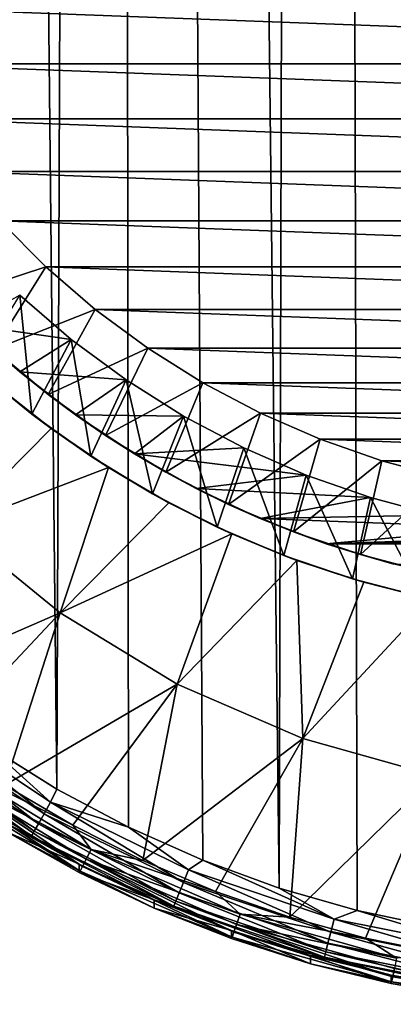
# Model space of a CAD drawing. Header units: metres. Extents: x -136 to 36, y -213 to -20.
# Tile 2 of 104: x -107.63 to -103.03, y -213.26 to -201.11. Entities that reach past the tile are written whole.
import ezdxf

# ---------------------------------------------------------------- set-up
doc = ezdxf.new("R2010")
doc.units = ezdxf.units.M
doc.layers.add('solid_11_382_033_XXX', color=7, linetype='CONTINUOUS')

msp = doc.modelspace()

# ---------------------------------------------------------------- linework, layer by layer
at = {"layer": 'solid_11_382_033_XXX'}
for points in [[(-109.123291, -27.777349, 11.932977), (-108.025139, -210.072342, 8.546345), (-107.176147, -210.602478, 8.557921)], [(-106.517113, -27.777349, 12.000937), (-109.123291, -27.777349, 11.932977), (-107.176147, -210.602478, 8.557921)], [(-106.517113, -27.777349, 12.000937), (-107.176147, -210.602478, 8.557921), (-106.292175, -211.072128, 8.568964)], [(-106.517113, -27.777349, 12.000937), (-105.377411, -211.479095, 8.579128), (-104.435928, -211.821487, 8.588109)], [(-103.910522, -27.777349, 12.046246), (-106.517113, -27.777349, 12.000937), (-104.435928, -211.821487, 8.588109)], [(-106.517113, -27.777349, 12.000937), (-106.292175, -211.072128, 8.568964), (-105.377411, -211.479095, 8.579128)], [(-103.910522, -27.777349, 12.046246), (-104.435928, -211.821487, 8.588109), (-103.473236, -212.097305, 8.595628)], [(-103.910522, -27.777349, 12.046246), (-102.492844, -212.305496, 8.601473), (-101.500854, -212.444809, 8.605464)], [(-101.303558, -27.777349, 12.068901), (-103.910522, -27.777349, 12.046246), (-101.500854, -212.444809, 8.605464)], [(-103.910522, -27.777349, 12.046246), (-103.473236, -212.097305, 8.595628), (-102.492844, -212.305496, 8.601473)], [(-109.685417, -200.941605, -10.550001), (-90.314583, -200.941605, -10.550001), (-90.690224, -201.652344, -10.550001)], [(-109.685417, -200.941605, -10.550001), (-90.690224, -201.652344, -10.550001), (-109.309776, -201.652344, -10.550001)], [(-109.309776, -201.652344, -10.550001), (-90.690224, -201.652344, -10.550001), (-91.117935, -202.333038, -10.550001)], [(-109.309776, -201.652344, -10.550001), (-91.117935, -202.333038, -10.550001), (-108.882065, -202.333038, -10.550001)], [(-108.882065, -202.333038, -10.550001), (-91.117935, -202.333038, -10.550001), (-91.595314, -202.979858, -10.550001)], [(-108.882065, -202.333038, -10.550001), (-91.595314, -202.979858, -10.550001), (-108.404686, -202.979858, -10.550001)], [(-108.404686, -202.979858, -10.550001), (-91.595314, -202.979858, -10.550001), (-92.11969, -203.589203, -10.550001)], [(-108.404686, -202.979858, -10.550001), (-92.11969, -203.589203, -10.550001), (-107.88031, -203.589203, -10.550001)], [(-107.88031, -203.589203, -10.550001), (-107.311859, -204.157654, -10.550001), (-108.580681, -204.572891, -9.865841)], [(-107.88031, -203.589203, -10.550001), (-92.11969, -203.589203, -10.550001), (-92.688141, -204.157654, -10.550001)], [(-107.88031, -203.589203, -10.550001), (-92.688141, -204.157654, -10.550001), (-107.311859, -204.157654, -10.550001)], [(-107.311859, -204.157654, -10.550001), (-107.953362, -205.176132, -9.865841), (-108.580681, -204.572891, -9.865841)], [(-107.311859, -204.157654, -10.550001), (-106.702515, -204.682037, -10.550001), (-107.953362, -205.176132, -9.865841)], [(-107.311859, -204.157654, -10.550001), (-92.688141, -204.157654, -10.550001), (-93.297485, -204.682037, -10.550001)], [(-107.311859, -204.157654, -10.550001), (-93.297485, -204.682037, -10.550001), (-106.702515, -204.682037, -10.550001)], [(-108.283775, -204.8694, -6.000001), (-106.998672, -205.053406, -6.000001), (-107.634941, -204.505859, -6.000001)], [(-107.634941, -204.505859, -5), (-107.486877, -205.973175, -5), (-108.174652, -205.400803, -5)], [(-107.634941, -204.505859, -5), (-106.998672, -205.053406, -5), (-107.486877, -205.973175, -5)], [(-106.998672, -205.053406, -6.000001), (-106.998672, -205.053406, -5), (-107.634941, -204.505859, -5)], [(-107.634941, -204.505859, -6.000001), (-106.998672, -205.053406, -6.000001), (-107.634941, -204.505859, -5)], [(-106.702515, -204.682037, -10.550001), (-107.283752, -205.73204, -9.865841), (-107.953362, -205.176132, -9.865841)], [(-106.702515, -204.682037, -10.550001), (-106.055695, -205.159409, -10.550001), (-107.283752, -205.73204, -9.865841)], [(-106.702515, -204.682037, -10.550001), (-93.297485, -204.682037, -10.550001), (-93.944313, -205.159424, -10.550001)], [(-106.702515, -204.682037, -10.550001), (-93.944313, -205.159424, -10.550001), (-106.055695, -205.159409, -10.550001)], [(-108.283775, -204.8694, -6.000001), (-107.634499, -205.451157, -6.000001), (-106.998672, -205.053406, -6.000001)], [(-107.953362, -205.176132, -9.865841), (-107.634499, -205.451157, -6.000001), (-108.283775, -204.8694, -6.000001)], [(-107.634499, -205.451157, -6.000001), (-106.323273, -205.55188, -6.000001), (-106.998672, -205.053406, -6.000001)], [(-106.998672, -205.053406, -5), (-106.759155, -206.49382, -5), (-107.486877, -205.973175, -5)], [(-106.998672, -205.053406, -5), (-106.323265, -205.55188, -5), (-106.759155, -206.49382, -5)], [(-106.323273, -205.55188, -6.000001), (-106.323265, -205.55188, -5), (-106.998672, -205.053406, -5)], [(-106.998672, -205.053406, -6.000001), (-106.323273, -205.55188, -6.000001), (-106.998672, -205.053406, -5)], [(-107.953362, -205.176132, -9.865841), (-107.283752, -205.73204, -9.865841), (-107.634499, -205.451157, -6.000001)], [(-106.055695, -205.159409, -10.550001), (-106.575417, -206.237671, -9.865841), (-107.283752, -205.73204, -9.865841)], [(-106.055695, -205.159409, -10.550001), (-105.375, -205.587128, -10.550001), (-106.575417, -206.237671, -9.865841)], [(-106.055695, -205.159409, -10.550001), (-93.944313, -205.159424, -10.550001), (-94.625, -205.587128, -10.550001)], [(-106.055695, -205.159409, -10.550001), (-94.625, -205.587128, -10.550001), (-105.375, -205.587128, -10.550001)], [(-108.174652, -205.400803, -5), (-107.486877, -205.973175, -5), (-107.911591, -205.629852, -5.727095)], [(-107.634499, -205.451157, -6.000001), (-106.944489, -205.983963, -6.000001), (-106.323273, -205.55188, -6.000001)], [(-107.283752, -205.73204, -9.865841), (-106.944489, -205.983963, -6.000001), (-107.634499, -205.451157, -6.000001)], [(-108.443588, -207.361404, -5.303876), (-107.911591, -205.629852, -5.727095), (-107.247665, -206.153275, -5.746195)], [(-107.486877, -205.973175, -5), (-107.247665, -206.153275, -5.746195), (-107.911591, -205.629852, -5.727095)], [(-106.944489, -205.983963, -6.000001), (-105.612503, -205.998489, -6.000001), (-106.323273, -205.55188, -6.000001)], [(-106.323265, -205.55188, -5), (-105.995369, -206.959961, -5), (-106.759155, -206.49382, -5)], [(-105.375, -205.587128, -10.550001), (-105.832115, -206.690353, -9.865841), (-106.575417, -206.237671, -9.865841)], [(-106.323273, -205.55188, -6.000001), (-105.612503, -205.998489, -6.000001), (-106.323265, -205.55188, -5)], [(-106.323265, -205.55188, -5), (-105.612503, -205.998489, -5), (-105.995369, -206.959961, -5)], [(-105.612503, -205.998489, -6.000001), (-105.612503, -205.998489, -5), (-106.323265, -205.55188, -5)], [(-105.375, -205.587128, -10.550001), (-104.664253, -205.962769, -10.550001), (-105.832115, -206.690353, -9.865841)], [(-105.375, -205.587128, -10.550001), (-94.625, -205.587128, -10.550001), (-95.335747, -205.962769, -10.550001)], [(-105.375, -205.587128, -10.550001), (-95.335747, -205.962769, -10.550001), (-104.664253, -205.962769, -10.550001)], [(-107.283752, -205.73204, -9.865841), (-106.575417, -206.237671, -9.865841), (-106.944489, -205.983963, -6.000001)], [(-107.486877, -205.973175, -5), (-106.759155, -206.49382, -5), (-107.247665, -206.153275, -5.746195)], [(-106.944489, -205.983963, -6.000001), (-106.217422, -206.464981, -6.000001), (-105.612503, -205.998489, -6.000001)], [(-106.575417, -206.237671, -9.865841), (-106.217422, -206.464981, -6.000001), (-106.944489, -205.983963, -6.000001)], [(-106.217422, -206.464981, -6.000001), (-104.870346, -206.390732, -6.000001), (-105.612503, -205.998489, -6.000001)], [(-105.612503, -205.998489, -5), (-105.199593, -207.369095, -5), (-105.995369, -206.959961, -5)], [(-104.664253, -205.962769, -10.550001), (-105.057808, -207.087662, -9.865841), (-105.832115, -206.690353, -9.865841)], [(-105.612503, -205.998489, -5), (-104.870346, -206.390732, -5), (-105.199593, -207.369095, -5)], [(-104.870346, -206.390732, -6.000001), (-104.870346, -206.390732, -5), (-105.612503, -205.998489, -5)], [(-105.612503, -205.998489, -6.000001), (-104.870346, -206.390732, -6.000001), (-105.612503, -205.998489, -5)], [(-104.664253, -205.962769, -10.550001), (-103.927414, -206.284241, -10.550001), (-105.057808, -207.087662, -9.865841)], [(-104.664253, -205.962769, -10.550001), (-95.335747, -205.962769, -10.550001), (-96.072586, -206.284241, -10.550001)], [(-104.664253, -205.962769, -10.550001), (-96.072586, -206.284241, -10.550001), (-103.927414, -206.284241, -10.550001)], [(-108.443588, -207.361404, -5.303876), (-107.247665, -206.153275, -5.746195), (-106.541023, -206.634842, -5.763642)], [(-106.759155, -206.49382, -5), (-106.541023, -206.634842, -5.763642), (-107.247665, -206.153275, -5.746195)], [(-106.575417, -206.237671, -9.865841), (-105.832115, -206.690353, -9.865841), (-106.217422, -206.464981, -6.000001)], [(-106.217422, -206.464981, -6.000001), (-104.100952, -206.72641, -6.000001), (-104.870346, -206.390732, -6.000001)], [(-104.870346, -206.390732, -5), (-104.376076, -207.71904, -5), (-105.199593, -207.369095, -5)], [(-103.927414, -206.284241, -10.550001), (-104.256599, -207.42749, -9.865841), (-105.057808, -207.087662, -9.865841)], [(-104.870346, -206.390732, -5), (-104.100952, -206.72641, -5), (-104.376076, -207.71904, -5)], [(-104.100952, -206.72641, -6.000001), (-104.100952, -206.72641, -5), (-104.870346, -206.390732, -5)], [(-104.870346, -206.390732, -6.000001), (-104.100952, -206.72641, -6.000001), (-104.870346, -206.390732, -5)], [(-103.927414, -206.284241, -10.550001), (-103.168617, -206.549759, -10.550001), (-104.256599, -207.42749, -9.865841)], [(-103.927414, -206.284241, -10.550001), (-96.072586, -206.284241, -10.550001), (-96.831383, -206.549759, -10.550001)], [(-103.927414, -206.284241, -10.550001), (-96.831383, -206.549759, -10.550001), (-103.168617, -206.549759, -10.550001)], [(-106.759155, -206.49382, -5), (-105.995369, -206.959961, -5), (-106.541023, -206.634842, -5.763642)], [(-106.217422, -206.464981, -6.000001), (-105.457184, -206.891647, -6.000001), (-104.100952, -206.72641, -6.000001)], [(-105.832115, -206.690353, -9.865841), (-105.457184, -206.891647, -6.000001), (-106.217422, -206.464981, -6.000001)], [(-107.133965, -208.427094, -5.294767), (-108.443588, -207.361404, -5.303876), (-106.541023, -206.634842, -5.763642)], [(-107.133965, -208.427094, -5.294767), (-106.541023, -206.634842, -5.763642), (-105.7957, -207.06958, -5.77951)], [(-105.995369, -206.959961, -5), (-105.7957, -207.06958, -5.77951), (-106.541023, -206.634842, -5.763642)], [(-103.168617, -206.549759, -10.550001), (-103.432762, -207.708023, -9.865841), (-104.256599, -207.42749, -9.865841)], [(-103.168617, -206.549759, -10.550001), (-102.392105, -206.757828, -10.550001), (-103.432762, -207.708023, -9.865841)], [(-103.168617, -206.549759, -10.550001), (-96.831383, -206.549759, -10.550001), (-97.607903, -206.757828, -10.550001)], [(-103.168617, -206.549759, -10.550001), (-97.607903, -206.757828, -10.550001), (-102.392105, -206.757828, -10.550001)], [(-105.832115, -206.690353, -9.865841), (-105.057808, -207.087662, -9.865841), (-105.457184, -206.891647, -6.000001)], [(-105.457184, -206.891647, -6.000001), (-103.308632, -207.003647, -6.000001), (-104.100952, -206.72641, -6.000001)], [(-104.100952, -206.72641, -5), (-103.529213, -208.00795, -5), (-104.376076, -207.71904, -5)], [(-104.100952, -206.72641, -5), (-103.308624, -207.003647, -5), (-103.529213, -208.00795, -5)], [(-103.308632, -207.003647, -6.000001), (-103.308624, -207.003647, -5), (-104.100952, -206.72641, -5)], [(-104.100952, -206.72641, -6.000001), (-103.308632, -207.003647, -6.000001), (-104.100952, -206.72641, -5)], [(-102.392105, -206.757828, -10.550001), (-102.590675, -207.92778, -9.865841), (-103.432762, -207.708023, -9.865841)], [(-105.995369, -206.959961, -5), (-105.199593, -207.369095, -5), (-105.7957, -207.06958, -5.77951)], [(-105.457184, -206.891647, -6.000001), (-104.667831, -207.261688, -6.000001), (-103.308632, -207.003647, -6.000001)], [(-105.057808, -207.087662, -9.865841), (-104.667831, -207.261688, -6.000001), (-105.457184, -206.891647, -6.000001)], [(-104.667831, -207.261688, -6.000001), (-102.497803, -207.220917, -6.000001), (-103.308632, -207.003647, -6.000001)], [(-103.308624, -207.003647, -5), (-102.663521, -208.234283, -5), (-103.529213, -208.00795, -5)], [(-103.308632, -207.003647, -6.000001), (-102.497803, -207.220917, -6.000001), (-103.308624, -207.003647, -5)], [(-103.308624, -207.003647, -5), (-102.497795, -207.220917, -5), (-102.663521, -208.234283, -5)], [(-102.497803, -207.220917, -6.000001), (-102.497795, -207.220917, -5), (-103.308624, -207.003647, -5)], [(-107.133965, -208.427094, -5.294767), (-105.7957, -207.06958, -5.77951), (-105.018814, -207.452057, -5.793476)], [(-105.199593, -207.369095, -5), (-105.018814, -207.452057, -5.793476), (-105.7957, -207.06958, -5.77951)], [(-105.057808, -207.087662, -9.865841), (-104.256599, -207.42749, -9.865841), (-104.667831, -207.261688, -6.000001)], [(-104.667831, -207.261688, -6.000001), (-101.673004, -207.376968, -6.000001), (-102.497803, -207.220917, -6.000001)], [(-109.377815, -209.398987, -4.642242), (-108.443588, -207.361404, -5.303876), (-107.133965, -208.427094, -5.294767)], [(-105.199593, -207.369095, -5), (-104.376076, -207.71904, -5), (-105.018814, -207.452057, -5.793476)], [(-104.667831, -207.261688, -6.000001), (-103.853577, -207.573105, -6.000001), (-101.673004, -207.376968, -6.000001)], [(-104.256599, -207.42749, -9.865841), (-103.853577, -207.573105, -6.000001), (-104.667831, -207.261688, -6.000001)], [(-105.691399, -209.304504, -5.287267), (-107.133965, -208.427094, -5.294767), (-105.018814, -207.452057, -5.793476)], [(-105.691399, -209.304504, -5.287267), (-105.018814, -207.452057, -5.793476), (-104.215691, -207.779114, -5.805317)], [(-104.376076, -207.71904, -5), (-104.215691, -207.779114, -5.805317), (-105.018814, -207.452057, -5.793476)], [(-104.256599, -207.42749, -9.865841), (-103.432762, -207.708023, -9.865841), (-103.853577, -207.573105, -6.000001)], [(-103.853577, -207.573105, -6.000001), (-100.838844, -207.470963, -6.000001), (-101.673004, -207.376968, -6.000001)], [(-103.853577, -207.573105, -6.000001), (-100, -207.50235, -6.000001), (-100.838844, -207.470963, -6.000001)], [(-103.853577, -207.573105, -6.000001), (-96.146423, -207.573105, -6.000001), (-100, -207.50235, -6.000001)], [(-103.853577, -207.573105, -6.000001), (-103.018761, -207.824265, -6.000001), (-96.146423, -207.573105, -6.000001)], [(-103.432762, -207.708023, -9.865841), (-103.018761, -207.824265, -6.000001), (-103.853577, -207.573105, -6.000001)], [(-104.376076, -207.71904, -5), (-103.529213, -208.00795, -5), (-104.215691, -207.779114, -5.805317)], [(-103.432762, -207.708023, -9.865841), (-102.590675, -207.92778, -9.865841), (-103.018761, -207.824265, -6.000001)], [(-104.142776, -209.97728, -5.281517), (-105.691399, -209.304504, -5.287267), (-104.215691, -207.779114, -5.805317)], [(-104.142776, -209.97728, -5.281517), (-104.215691, -207.779114, -5.805317), (-103.388824, -208.049286, -5.815156)], [(-103.529213, -208.00795, -5), (-103.388824, -208.049286, -5.815156), (-104.215691, -207.779114, -5.805317)], [(-104.142776, -209.97728, -5.281517), (-103.388824, -208.049286, -5.815156), (-102.548035, -208.259415, -5.822841)], [(-103.529213, -208.00795, -5), (-102.663521, -208.234283, -5), (-103.388824, -208.049286, -5.815156)], [(-102.663521, -208.234283, -5), (-102.548035, -208.259415, -5.822841), (-103.388824, -208.049286, -5.815156)], [(-102.516953, -210.432877, -5.277622), (-104.142776, -209.97728, -5.281517), (-102.548035, -208.259415, -5.822841)], [(-108.61618, -210.000977, -4.637096), (-109.377815, -209.398987, -4.642242), (-107.133965, -208.427094, -5.294767)], [(-107.816017, -210.55072, -4.632398), (-108.61618, -210.000977, -4.637096), (-107.133965, -208.427094, -5.294767)], [(-107.816017, -210.55072, -4.632398), (-107.133965, -208.427094, -5.294767), (-105.691399, -209.304504, -5.287267)], [(-106.980896, -211.045746, -4.628166), (-107.816017, -210.55072, -4.632398), (-105.691399, -209.304504, -5.287267)], [(-106.114555, -211.483841, -4.624422), (-106.980896, -211.045746, -4.628166), (-105.691399, -209.304504, -5.287267)], [(-106.114555, -211.483841, -4.624422), (-105.691399, -209.304504, -5.287267), (-104.142776, -209.97728, -5.281517)], [(-108.830765, -209.710724, 8.507638), (-108.930084, -209.841629, 8.434749), (-107.334724, -210.905029, 8.458062)], [(-107.253151, -210.762024, 8.530229), (-108.025139, -210.072342, 8.546345), (-108.830765, -209.710724, 8.507638)], [(-107.253151, -210.762024, 8.530229), (-108.830765, -209.710724, 8.507638), (-107.334724, -210.905029, 8.458062)], [(-108.930084, -209.841629, 8.434749), (-109.01445, -209.953781, 8.322419), (-107.404022, -211.027634, 8.34635)], [(-107.334724, -210.905029, 8.458062), (-108.930084, -209.841629, 8.434749), (-107.404022, -211.027634, 8.34635)], [(-109.078285, -210.039795, 8.178057), (-109.117393, -210.093979, 8.011183), (-107.488579, -211.181183, 8.03588)], [(-109.01445, -209.953781, 8.322419), (-109.078285, -210.039795, 8.178057), (-107.456459, -211.12175, 8.202459)], [(-107.456459, -211.12175, 8.202459), (-109.078285, -210.039795, 8.178057), (-107.488579, -211.181183, 8.03588)], [(-107.404022, -211.027634, 8.34635), (-109.01445, -209.953781, 8.322419), (-107.456459, -211.12175, 8.202459)], [(-105.220871, -211.863068, -4.62118), (-106.114555, -211.483841, -4.624422), (-104.142776, -209.97728, -5.281517)], [(-104.303833, -212.181717, -4.618456), (-105.220871, -211.863068, -4.62118), (-104.142776, -209.97728, -5.281517)], [(-104.303833, -212.181717, -4.618456), (-104.142776, -209.97728, -5.281517), (-102.516953, -210.432877, -5.277622)], [(-107.488579, -211.181183, 8.03588), (-109.117393, -210.093979, 8.011183), (-107.794762, -211.026321, 7.859755)], [(-107.253151, -210.762024, 8.530229), (-107.176147, -210.602478, 8.557921), (-108.025139, -210.072342, 8.546345)], [(-108.462524, -210.306122, -4.559984), (-106.751144, -211.346741, -4.551089), (-108.540382, -210.41571, -4.447164)], [(-108.462524, -210.306122, -4.559984), (-107.816017, -210.55072, -4.632398), (-106.980896, -211.045746, -4.628166)], [(-108.462524, -210.306122, -4.559984), (-106.980896, -211.045746, -4.628166), (-106.751144, -211.346741, -4.551089)], [(-108.599968, -210.498688, -4.304455), (-106.890663, -211.612045, -4.131747), (-108.637352, -210.549942, -4.140825)], [(-108.540382, -210.41571, -4.447164), (-106.860794, -211.556183, -4.295415), (-108.599968, -210.498688, -4.304455)], [(-108.599968, -210.498688, -4.304455), (-106.860794, -211.556183, -4.295415), (-106.890663, -211.612045, -4.131747)], [(-108.540382, -210.41571, -4.447164), (-106.813225, -211.465897, -4.438188), (-106.860794, -211.556183, -4.295415)], [(-106.751144, -211.346741, -4.551089), (-106.813225, -211.465897, -4.438188), (-108.540382, -210.41571, -4.447164)], [(-103.367554, -212.43837, -4.616263), (-104.303833, -212.181717, -4.618456), (-102.516953, -210.432877, -5.277622)], [(-102.416214, -212.631866, -4.614609), (-103.367554, -212.43837, -4.616263), (-102.516953, -210.432877, -5.277622)], [(-108.637352, -210.549942, -4.140825), (-106.890663, -211.612045, -4.131747), (-107.793762, -211.127975, -3.961935)], [(-107.253151, -210.762024, 8.530229), (-106.292175, -211.072128, 8.568964), (-107.176147, -210.602478, 8.557921)], [(-107.253151, -210.762024, 8.530229), (-107.334724, -210.905029, 8.458062), (-105.614052, -211.751556, 8.479323)], [(-105.551605, -211.598923, 8.550856), (-106.292175, -211.072128, 8.568964), (-107.253151, -210.762024, 8.530229)], [(-105.551605, -211.598923, 8.550856), (-107.253151, -210.762024, 8.530229), (-105.614052, -211.751556, 8.479323)], [(-107.334724, -210.905029, 8.458062), (-107.404022, -211.027634, 8.34635), (-105.667091, -211.882477, 8.368155)], [(-105.614052, -211.751556, 8.479323), (-107.334724, -210.905029, 8.458062), (-105.667091, -211.882477, 8.368155)], [(-106.901779, -211.528427, 7.870911), (-107.794762, -211.026321, 7.859755), (-107.793762, -211.127975, -3.961935)], [(-107.488579, -211.181183, 8.03588), (-107.794762, -211.026321, 7.859755), (-106.901779, -211.528427, 7.870911)], [(-106.901779, -211.528427, 7.870911), (-107.793762, -211.127975, -3.961935), (-106.900978, -211.629944, -3.957644)], [(-106.890663, -211.612045, -4.131747), (-106.900978, -211.629944, -3.957644), (-107.793762, -211.127975, -3.961935)], [(-107.456459, -211.12175, 8.202459), (-107.488579, -211.181183, 8.03588), (-105.731812, -212.046677, 8.058357)], [(-107.404022, -211.027634, 8.34635), (-107.456459, -211.12175, 8.202459), (-105.70723, -211.983063, 8.224678)], [(-105.70723, -211.983063, 8.224678), (-107.456459, -211.12175, 8.202459), (-105.731812, -212.046677, 8.058357)], [(-105.667091, -211.882477, 8.368155), (-107.404022, -211.027634, 8.34635), (-105.70723, -211.983063, 8.224678)], [(-106.751144, -211.346741, -4.551089), (-106.980896, -211.045746, -4.628166), (-106.114555, -211.483841, -4.624422)], [(-105.551605, -211.598923, 8.550856), (-105.377411, -211.479095, 8.579128), (-106.292175, -211.072128, 8.568964)], [(-107.488579, -211.181183, 8.03588), (-106.901779, -211.528427, 7.870911), (-105.976425, -211.968475, 7.881318)], [(-105.731812, -212.046677, 8.058357), (-107.488579, -211.181183, 8.03588), (-105.976425, -211.968475, 7.881318)], [(-106.751144, -211.346741, -4.551089), (-104.914001, -212.144623, -4.54427), (-106.813225, -211.465897, -4.438188)], [(-106.751144, -211.346741, -4.551089), (-106.114555, -211.483841, -4.624422), (-105.220871, -211.863068, -4.62118)], [(-106.751144, -211.346741, -4.551089), (-105.220871, -211.863068, -4.62118), (-104.914001, -212.144623, -4.54427)], [(-106.813225, -211.465897, -4.438188), (-104.99382, -212.367035, -4.288485), (-106.860794, -211.556183, -4.295415)], [(-106.813225, -211.465897, -4.438188), (-104.959145, -212.271118, -4.431305), (-104.99382, -212.367035, -4.288485)], [(-104.914001, -212.144623, -4.54427), (-104.959145, -212.271118, -4.431305), (-106.813225, -211.465897, -4.438188)], [(-103.755104, -212.207199, 8.567318), (-105.377411, -211.479095, 8.579128), (-105.551605, -211.598923, 8.550856)], [(-103.755104, -212.207199, 8.567318), (-104.435928, -211.821487, 8.588109), (-105.377411, -211.479095, 8.579128)], [(-105.976425, -211.968475, 7.881318), (-106.901779, -211.528427, 7.870911), (-106.900978, -211.629944, -3.957644)], [(-106.890663, -211.612045, -4.131747), (-105.976013, -212.069824, -3.953884), (-106.900978, -211.629944, -3.957644)], [(-106.860794, -211.556183, -4.295415), (-105.015617, -212.426422, -4.124785), (-106.890663, -211.612045, -4.131747)], [(-106.890663, -211.612045, -4.131747), (-105.015617, -212.426422, -4.124785), (-105.976013, -212.069824, -3.953884)], [(-106.860794, -211.556183, -4.295415), (-104.99382, -212.367035, -4.288485), (-105.015617, -212.426422, -4.124785)], [(-105.551605, -211.598923, 8.550856), (-105.614052, -211.751556, 8.479323), (-103.79734, -212.366837, 8.49628)], [(-103.755104, -212.207199, 8.567318), (-105.551605, -211.598923, 8.550856), (-103.79734, -212.366837, 8.49628)], [(-105.976425, -211.968475, 7.881318), (-106.900978, -211.629944, -3.957644), (-105.976013, -212.069824, -3.953884)], [(-105.614052, -211.751556, 8.479323), (-105.667091, -211.882477, 8.368155), (-103.833221, -212.503799, 8.385533)], [(-103.79734, -212.366837, 8.49628), (-105.614052, -211.751556, 8.479323), (-103.833221, -212.503799, 8.385533)], [(-104.914001, -212.144623, -4.54427), (-105.220871, -211.863068, -4.62118), (-104.303833, -212.181717, -4.618456)], [(-103.755104, -212.207199, 8.567318), (-103.473236, -212.097305, 8.595628), (-104.435928, -211.821487, 8.588109)], [(-105.023499, -212.344223, 7.890668), (-105.976425, -211.968475, 7.881318), (-105.976013, -212.069824, -3.953884)], [(-105.731812, -212.046677, 8.058357), (-105.976425, -211.968475, 7.881318), (-105.023499, -212.344223, 7.890668)], [(-105.70723, -211.983063, 8.224678), (-105.731812, -212.046677, 8.058357), (-103.876999, -212.67572, 8.076262)], [(-105.667091, -211.882477, 8.368155), (-105.70723, -211.983063, 8.224678), (-103.860367, -212.609085, 8.24238)], [(-103.860367, -212.609085, 8.24238), (-105.70723, -211.983063, 8.224678), (-103.876999, -212.67572, 8.076262)], [(-103.833221, -212.503799, 8.385533), (-105.667091, -211.882477, 8.368155), (-103.860367, -212.609085, 8.24238)], [(-105.023499, -212.344223, 7.890668), (-105.976013, -212.069824, -3.953884), (-105.023193, -212.445541, -3.950673)], [(-105.015617, -212.426422, -4.124785), (-105.023193, -212.445541, -3.950673), (-105.976013, -212.069824, -3.953884)], [(-105.731812, -212.046677, 8.058357), (-105.023499, -212.344223, 7.890668), (-104.046928, -212.654129, 7.898704)], [(-103.876999, -212.67572, 8.076262), (-105.731812, -212.046677, 8.058357), (-104.046928, -212.654129, 7.898704)], [(-101.894211, -212.576462, 8.577914), (-103.473236, -212.097305, 8.595628), (-103.755104, -212.207199, 8.567318)], [(-101.894211, -212.576462, 8.577914), (-102.492844, -212.305496, 8.601473), (-103.473236, -212.097305, 8.595628)], [(-104.914001, -212.144623, -4.54427), (-102.985321, -212.684937, -4.539651), (-104.959145, -212.271118, -4.431305)], [(-104.914001, -212.144623, -4.54427), (-104.303833, -212.181717, -4.618456), (-103.367554, -212.43837, -4.616263)], [(-104.914001, -212.144623, -4.54427), (-103.367554, -212.43837, -4.616263), (-102.985321, -212.684937, -4.539651)], [(-103.755104, -212.207199, 8.567318), (-103.79734, -212.366837, 8.49628), (-101.91552, -212.740341, 8.507191)], [(-101.894211, -212.576462, 8.577914), (-103.755104, -212.207199, 8.567318), (-101.91552, -212.740341, 8.507191)], [(-105.023499, -212.344223, 7.890668), (-105.023193, -212.445541, -3.950673), (-104.046951, -212.755386, -3.948024)], [(-104.046928, -212.654129, 7.898704), (-105.023499, -212.344223, 7.890668), (-104.046951, -212.755386, -3.948024)], [(-104.959145, -212.271118, -4.431305), (-103.033813, -212.916122, -4.283792), (-104.99382, -212.367035, -4.288485)], [(-104.959145, -212.271118, -4.431305), (-103.01268, -212.816391, -4.426644), (-103.033813, -212.916122, -4.283792)], [(-102.985321, -212.684937, -4.539651), (-103.01268, -212.816391, -4.426644), (-104.959145, -212.271118, -4.431305)], [(-105.015617, -212.426422, -4.124785), (-104.046951, -212.755386, -3.948024), (-105.023193, -212.445541, -3.950673)], [(-104.99382, -212.367035, -4.288485), (-103.047142, -212.977921, -4.120072), (-105.015617, -212.426422, -4.124785)], [(-105.015617, -212.426422, -4.124785), (-103.047142, -212.977921, -4.120072), (-104.046951, -212.755386, -3.948024)], [(-104.99382, -212.367035, -4.288485), (-103.033813, -212.916122, -4.283792), (-103.047142, -212.977921, -4.120072)], [(-103.79734, -212.366837, 8.49628), (-103.833221, -212.503799, 8.385533), (-101.933617, -212.880981, 8.396711)], [(-101.91552, -212.740341, 8.507191), (-103.79734, -212.366837, 8.49628), (-101.933617, -212.880981, 8.396711)], [(-102.985321, -212.684937, -4.539651), (-103.367554, -212.43837, -4.616263), (-102.416214, -212.631866, -4.614609)], [(-103.833221, -212.503799, 8.385533), (-103.860367, -212.609085, 8.24238), (-101.947311, -212.989105, 8.253763)], [(-101.933617, -212.880981, 8.396711), (-103.833221, -212.503799, 8.385533), (-101.947311, -212.989105, 8.253763)], [(-104.046928, -212.654129, 7.898704), (-104.046951, -212.755386, -3.948024), (-103.051842, -212.997879, -3.945951)], [(-103.051842, -212.896576, 7.90519), (-104.046928, -212.654129, 7.898704), (-103.051842, -212.997879, -3.945951)], [(-103.876999, -212.67572, 8.076262), (-104.046928, -212.654129, 7.898704), (-103.051842, -212.896576, 7.90519)], [(-103.860367, -212.609085, 8.24238), (-103.876999, -212.67572, 8.076262), (-101.955704, -213.057587, 8.087772)], [(-103.876999, -212.67572, 8.076262), (-103.051842, -212.896576, 7.90519), (-102.042145, -213.070618, 7.909959)], [(-101.955704, -213.057587, 8.087772), (-103.876999, -212.67572, 8.076262), (-102.042145, -213.070618, 7.909959)], [(-101.947311, -212.989105, 8.253763), (-103.860367, -212.609085, 8.24238), (-101.955704, -213.057587, 8.087772)], [(-103.047142, -212.977921, -4.120072), (-103.051842, -212.997879, -3.945951), (-104.046951, -212.755386, -3.948024)], [(-103.01268, -212.816391, -4.426644), (-101.017296, -213.193222, -4.281423), (-103.033813, -212.916122, -4.283792)], [(-103.051842, -212.896576, 7.90519), (-103.051842, -212.997879, -3.945951), (-102.042503, -213.17189, -3.944464)], [(-102.042145, -213.070618, 7.909959), (-103.051842, -212.896576, 7.90519), (-102.042503, -213.17189, -3.944464)], [(-103.033813, -212.916122, -4.283792), (-101.021896, -213.256241, -4.117693), (-103.047142, -212.977921, -4.120072)], [(-103.033813, -212.916122, -4.283792), (-101.017296, -213.193222, -4.281423), (-101.021896, -213.256241, -4.117693)], [(-103.047142, -212.977921, -4.120072), (-102.042503, -213.17189, -3.944464), (-103.051842, -212.997879, -3.945951)], [(-103.047142, -212.977921, -4.120072), (-101.021896, -213.256241, -4.117693), (-102.042503, -213.17189, -3.944464)]]:
    msp.add_3dface(points, dxfattribs=at)

doc.saveas('drawing.dxf')
